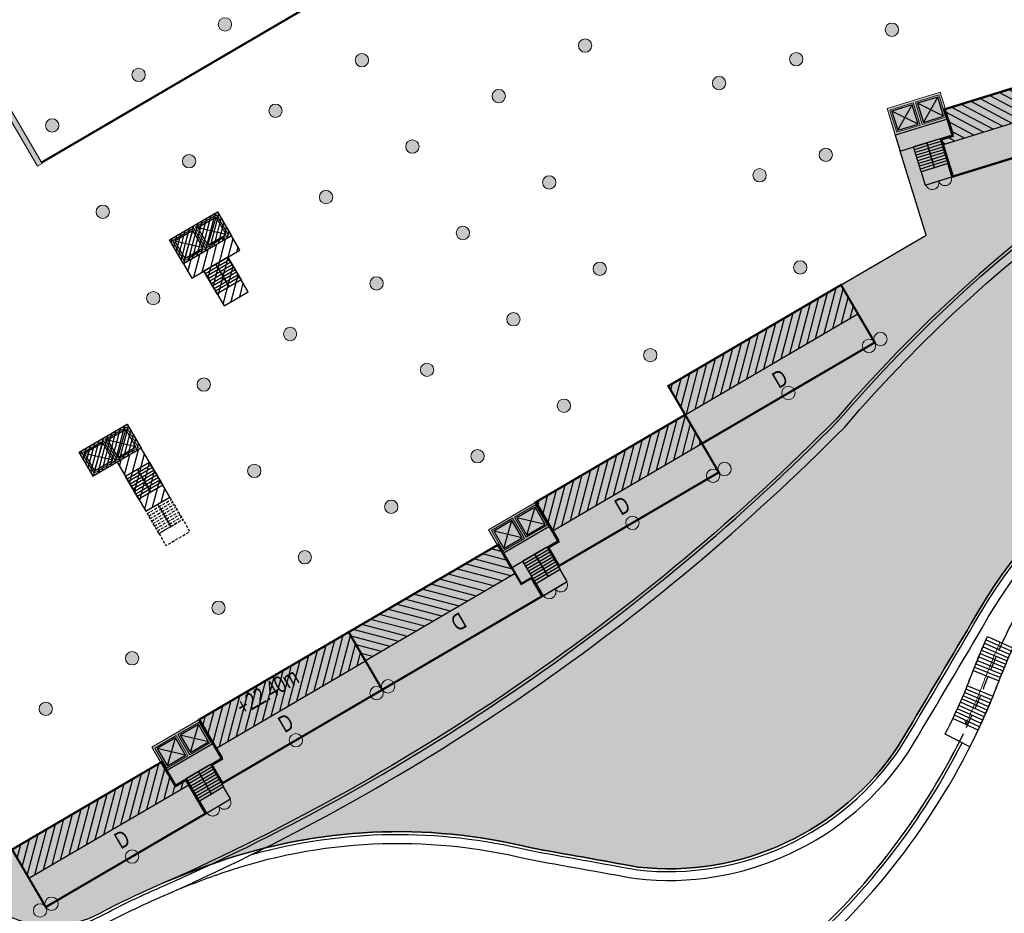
# Model space of a CAD drawing. Header units: millimetres. Extents: x -1402 to -179, y -280 to 6164.
# Tile 88 of 212: x -734 to -646, y 2125 to 2205. Entities that reach past the tile are written whole.
import ezdxf

# ---------------------------------------------------------------- set-up
doc = ezdxf.new("R2010")
doc.units = ezdxf.units.MM
doc.linetypes.add('AJN-Projection', pattern=[0.375, 0.25, -0.125])
doc.layers.get('0').update_dxf_attribs({"linetype": 'CONTINUOUS'})
for name, color, linetype, lineweight in [('AJN-2-POT 120', 2, 'CONTINUOUS', 20), ('AJN-2-SBT-C', 2, 'CONTINUOUS', 20), ('AJN-5-ASC-C', 230, 'CONTINUOUS', 30), ('AJN-7-500-A', 10, 'CONTINUOUS', 18), ('AJN-8-252-H', 252, 'CONTINUOUS', 20)]:
    doc.layers.add(name, color=color, linetype=linetype, lineweight=lineweight)
for name, color, linetype, true_color in [('AJN-2-SBT-H', 7, 'CONTINUOUS', 0x6e6e6e), ('AJN-9-SRF-MARINHORIZON-CIRCULATION 50 %', 7, 'CONTINUOUS', 0xff80ff), ('AJN-9-SRF-MARINHORIZON-CIRUCLATION 100 %', 7, 'CONTINUOUS', 0xd100d1), ('AJN-9-SRF-MARINHORIZON-HOUSING DUPLEX', 7, 'CONTINUOUS', 0x96cd7e)]:
    doc.layers.add(name, color=color, linetype=linetype, true_color=true_color)
for name, color, linetype in [('AJN-2-SBT-P', 251, 'AJN-Projection'), ('AJN-2-SBT-V', 51, 'CONTINUOUS'), ('AJN-3-MEX-V', 141, 'CONTINUOUS'), ('AJN-8-251-H', 251, 'CONTINUOUS'), ('AJN-8-254-H', 254, 'CONTINUOUS')]:
    doc.layers.add(name, color=color, linetype=linetype)
doc.layers.add('AJN-6-Etang', color=7, linetype='CONTINUOUS', lineweight=15, true_color=0x46a499)
doc.styles.get("Standard").update_dxf_attribs({"font": 'rs.shx', "bigfont": 'hztxt.shx'})

# ---------------------------------------------------------------- blocks, each defined once
blk = doc.blocks.new('ESCALIER COURBE')
at = {"layer": 'AJN-8-251-H', "linetype": 'Continuous'}
for p, q in [((-2.526190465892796, 0.9008808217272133), (-0.62480087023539, -0.7224644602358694)), ((-2.309378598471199, 1.153708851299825), (-0.415090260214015, -0.477917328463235)), ((-2.091465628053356, 1.405588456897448), (-0.2043146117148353, -0.2342875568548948)), ((-1.872455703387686, 1.656514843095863), (0.007522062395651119, 0.008420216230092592)), ((-3.169978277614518, 0.1367544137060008), (-1.247502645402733, -1.461563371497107)), ((-2.956494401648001, 0.3923987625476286), (-1.041011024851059, -1.214292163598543)), ((-2.741897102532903, 0.647109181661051), (-0.8334424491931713, -0.9679242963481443)), ((-3.800957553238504, -0.6379605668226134), (-1.858627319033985, -2.210246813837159)), ((-3.590847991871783, -0.3795556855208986), (-1.6553966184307, -1.960301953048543)), ((-3.382344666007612, -0.1198189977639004), (-1.452913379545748, -1.709733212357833)), ((-4.009937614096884, -0.8972797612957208), (-2.060765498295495, -2.461076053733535)), ((-3.418879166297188, -4.152096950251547), (-5.330543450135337, -2.541029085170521)), ((-3.205460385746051, -3.89750844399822), (-5.125533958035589, -2.296472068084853)), ((-2.993377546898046, -3.641805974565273), (-4.921807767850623, -2.050844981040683)), ((-4.285796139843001, -5.159172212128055), (-6.163301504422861, -3.508422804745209)), ((-4.067092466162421, -4.909109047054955), (-5.953215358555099, -3.268212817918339)), ((-3.849701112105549, -4.657904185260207), (-5.744389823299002, -3.02690612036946)), ((-3.633628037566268, -4.405564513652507), (-5.536830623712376, -2.78450932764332)), ((-4.949720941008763, -5.902443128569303), (-6.801065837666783, -4.222406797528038)), ((-4.727116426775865, -5.655846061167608), (-6.587232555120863, -3.985526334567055)), ((-4.505806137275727, -5.408086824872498), (-6.374642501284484, -3.747529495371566)), ((-5.173613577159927, -6.147871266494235), (-7.016136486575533, -4.45816439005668)), ((-6.312182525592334, -7.357243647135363), (-8.109842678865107, -5.619884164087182))]:
    blk.add_line(p, q, dxfattribs=at)
at = {"layer": 'AJN-8-251-H', "linetype": 'Continuous', "flags": 128}
for points in [[(-4.012698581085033, -0.8950646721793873, -0.01090874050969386), (-1.872455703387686, 1.656514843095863)], [(-2.06270429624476, -2.459520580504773, -0.01087050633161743), (-2.273736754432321e-13, 0, -6.100320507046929e-05), (0.007522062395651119, 0.008420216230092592)]]:
    blk.add_lwpolyline(points, format="xyb", dxfattribs=at)
at = {"layer": 'AJN-8-251-H', "linetype": 'Continuous'}
for points in [[(-8.109842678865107, -5.619884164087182, 0.01963747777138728), (-4.921807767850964, -2.050844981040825, -0.004816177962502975), (-4.012698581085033, -0.8950646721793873, -0.004816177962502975)], [(-6.312182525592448, -7.357243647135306, 0.01980274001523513), (-2.966707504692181, -3.609457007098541, -0.004953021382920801), (-2.06270429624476, -2.459520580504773, -0.004953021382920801)]]:
    blk.add_lwpolyline(points, format="xyb", dxfattribs=at)
at = {"layer": 'AJN-8-252-H', "flags": 128}
blk.add_lwpolyline([(-6.094875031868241, -5.303017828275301, 0.01317423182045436), (-3.944375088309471, -2.830298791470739, -0.01579367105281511), (-0.932506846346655, 0.8325026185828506)], format="xyb", dxfattribs=at)
blk.add_lwpolyline([(-5.716615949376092, -5.172940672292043), (-6.094875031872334, -5.303017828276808), (-6.018395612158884, -4.910397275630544)], dxfattribs=at)
blk = doc.blocks.new('1.20diam')
at = {"layer": 'AJN-2-SBT-H'}
h = blk.add_hatch(color=256, dxfattribs=at)
h.dxf.hatch_style = 1
edge = h.paths.add_edge_path()
edge.add_arc((0, 0), 0.6, 0, 360)
at = {"layer": 'AJN-2-POT 120', "linetype": 'Continuous'}
blk.add_circle((0, 0), 0.6, dxfattribs=at)
blk = doc.blocks.new('A$C14EE340C')
at = {"layer": 'AJN-2-SBT-P'}
for p, q in [((-1.250000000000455, 9.094947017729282e-13), (-4.547473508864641e-13, 4.547473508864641e-13)), ((-1.25, -2.339999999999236), (-1.25, 9.094947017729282e-13)), ((-2.273736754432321e-13, 0), (0, -2.340000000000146)), ((-1.250000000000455, -0.259999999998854), (-4.547473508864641e-13, -0.2599999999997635)), ((-1.249999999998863, -0.5199999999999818), (9.094947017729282e-13, -0.5200000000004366)), ((-1.25, -0.7799999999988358), (-2.273736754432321e-13, -0.7799999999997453)), ((-1.25, -1.039999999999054), (-4.547473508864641e-13, -1.040000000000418)), ((-1.25, -1.299999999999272), (0, -1.300000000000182)), ((-1.25, -1.559999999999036), (-4.547473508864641e-13, -1.559999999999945)), ((-1.250000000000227, -1.819999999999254), (-4.547473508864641e-13, -1.820000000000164)), ((-1.250000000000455, -2.079999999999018), (-2.273736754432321e-13, -2.079999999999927)), ((-1.25, -2.339999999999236), (0, -2.340000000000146))]:
    blk.add_line(p, q, dxfattribs=at)
blk = doc.blocks.new('A$C46E24FA1')
at = {"layer": 'AJN-2-SBT-V', "linetype": 'Continuous'}
for p, q in [((-2.273736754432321e-13, 2.340000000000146), (1.249999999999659, 2.340000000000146)), ((0, 0), (0, 2.3400000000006)), ((-3.410605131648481e-13, 2.079999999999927), (1.249999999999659, 2.079999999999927)), ((-2.273736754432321e-13, 1.819999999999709), (1.249999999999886, 1.820000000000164)), ((1.250000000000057, 2.3400000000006), (1.250000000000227, 0)), ((-1.13686837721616e-13, 1.559999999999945), (1.249999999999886, 1.559999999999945)), ((0, 1.299999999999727), (1.25, 1.300000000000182)), ((0, 1.039999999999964), (1.250000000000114, 1.039999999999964)), ((0, 0.7799999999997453), (1.249999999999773, 0.7800000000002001)), ((0, 0.5199999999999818), (1.25, 0.5199999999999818)), ((-1.13686837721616e-13, 0.2600000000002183), (1.25, 0.2600000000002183)), ((0, 0), (1.250000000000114, 0))]:
    blk.add_line(p, q, dxfattribs=at)
blk = doc.blocks.new('A$C7BA06BBA')
at = {"layer": 'AJN-2-SBT-H'}
h = blk.add_hatch(color=256, dxfattribs=at)
h.dxf.hatch_style = 1
h.paths.add_polyline_path([(-4.299999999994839, -2.499999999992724), (-4.299999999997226, -2.299999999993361), (-4.799999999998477, -2.299999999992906), (-4.799999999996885, -0.1999999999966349), (-2.599999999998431, -0.1999999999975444), (-2.599999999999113, -2.29999999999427), (-3.099999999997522, -2.299999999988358), (-3.099999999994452, -2.499999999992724), (-1.899999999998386, -2.499999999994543), (-1.900000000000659, -2.299999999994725), (-2.40000000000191, -2.299999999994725), (-2.400000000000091, -0.1999999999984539), (-0.2000000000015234, -0.1999999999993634), (-0.2000000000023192, -2.299999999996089), (-0.7000000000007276, -2.299999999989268), (-0.6999999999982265, -2.499999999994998), (-7.958078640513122e-13, -2.499999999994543), (0, 0), (-4.999999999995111, 1.818989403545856e-12), (-4.999999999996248, -2.499999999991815)])
at = {"layer": 'AJN-9-SRF-MARINHORIZON-CIRCULATION 50 %'}
h = blk.add_hatch(dxfattribs=at)
h.set_pattern_fill('ANSI31', color=256, scale=0.2, angle=342.8336973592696)
h.set_pattern_definition([(44.9999999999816, (4349.835152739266, -2587.403389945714), (-0.4490128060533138, 0.4490128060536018), [])])
h.paths.add_polyline_path([(-5.229594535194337e-12, -2.499999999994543), (-2.500000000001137, -2.499999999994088), (-2.500000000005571, -7.589999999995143), (-2.955857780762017e-12, -7.589999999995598)])
at = {"layer": 'AJN-9-SRF-MARINHORIZON-CIRUCLATION 100 %'}
h = blk.add_hatch(dxfattribs=at)
h.set_pattern_fill('ANSI31', color=256, scale=0.1, angle=342.8336973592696)
h.set_pattern_definition([(44.9999999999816, (4291.917990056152, -2579.573389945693), (-0.224506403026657, 0.224506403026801), [])])
h.paths.add_polyline_path([(-4.999999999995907, 2.728484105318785e-12), (-4.999999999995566, -2.499999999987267), (-2.501110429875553e-12, -2.499999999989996), (-9.094947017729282e-13, 4.547473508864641e-13)])
at = {"layer": 'AJN-2-SBT-C', "flags": 128}
blk.add_lwpolyline([(-3.099999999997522, -2.299999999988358), (-3.099999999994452, -2.499999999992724), (-1.899999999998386, -2.499999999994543), (-1.900000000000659, -2.299999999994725), (-2.40000000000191, -2.299999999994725), (-2.400000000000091, -0.1999999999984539), (-0.2000000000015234, -0.1999999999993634), (-0.2000000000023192, -2.299999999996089), (-0.7000000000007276, -2.299999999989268), (-0.6999999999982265, -2.499999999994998), (-7.958078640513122e-13, -2.499999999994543), (0, 0), (-4.999999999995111, 1.818989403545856e-12), (-4.999999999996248, -2.499999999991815), (-4.299999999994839, -2.499999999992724), (-4.299999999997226, -2.299999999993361), (-4.799999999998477, -2.299999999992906), (-4.799999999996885, -0.1999999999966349), (-2.599999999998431, -0.1999999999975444), (-2.599999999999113, -2.29999999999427)], close=True, dxfattribs=at)
at = {"layer": 'AJN-2-SBT-V'}
for p, q in [((-3.099999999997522, -2.299999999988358), (-4.299999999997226, -2.299999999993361)), ((-0.7000000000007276, -2.299999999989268), (-1.900000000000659, -2.299999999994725))]:
    blk.add_line(p, q, dxfattribs=at)
at = {"layer": 'AJN-2-SBT-V', "flags": 128}
blk.add_lwpolyline([(-2.500000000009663, -6.339999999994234), (-2.500000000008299, -7.589999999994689), (-8.412825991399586e-12, -7.589999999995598), (-7.958078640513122e-12, -6.339999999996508)], close=True, dxfattribs=at)
at = {"layer": 'AJN-5-ASC-C'}
for p, q in [((-2.74999999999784, -2.149999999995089), (-4.649999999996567, -0.3499999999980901)), ((-4.649999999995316, -2.149999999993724), (-2.749999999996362, -0.3499999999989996)), ((-0.3500000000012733, -2.149999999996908), (-2.25, -0.3499999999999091)), ((-2.249999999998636, -2.149999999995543), (-0.3499999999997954, -0.3500000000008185))]:
    blk.add_line(p, q, dxfattribs=at)
for points in [[(-2.74999999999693, -2.149999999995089), (-2.749999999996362, -0.3499999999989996), (-4.649999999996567, -0.3499999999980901), (-4.649999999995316, -2.149999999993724)], [(-0.3499999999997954, -2.149999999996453), (-0.3499999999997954, -0.3500000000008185), (-2.25, -0.3499999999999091), (-2.249999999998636, -2.149999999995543)]]:
    blk.add_lwpolyline(points, close=True, dxfattribs=at)
at = {"layer": 'AJN-9-SRF-MARINHORIZON-CIRCULATION 50 %'}
blk.add_lwpolyline([(-2.500000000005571, -7.589999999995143), (-2.955857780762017e-12, -7.589999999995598), (-5.229594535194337e-12, -2.499999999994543), (-2.500000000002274, -2.499999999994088), (-2.500000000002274, -2.499999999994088), (-2.500000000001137, -2.499999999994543)], close=True, dxfattribs=at)
at = {"layer": 'AJN-9-SRF-MARINHORIZON-CIRUCLATION 100 %'}
blk.add_lwpolyline([(-4.999999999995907, 2.728484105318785e-12), (-9.094947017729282e-13, 4.547473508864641e-13), (-2.501110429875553e-12, -2.499999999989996), (-4.999999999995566, -2.499999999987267)], close=True, dxfattribs=at)
at = {"linetype": 'Continuous', "rotation": 179.9999999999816}
for p in [(-1.250000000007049, -3.999999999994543), (-7.275957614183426e-12, -3.999999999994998)]:
    blk.add_blockref('A$C46E24FA1', p, dxfattribs=at)
blk = doc.blocks.new('A$C122A62CA')
at = {"layer": 'AJN-2-SBT-H'}
h = blk.add_hatch(color=256, dxfattribs=at)
h.dxf.hatch_style = 1
h.paths.add_polyline_path([(-1.250000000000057, -4.799999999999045), (1.249999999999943, -4.799999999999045), (1.249999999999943, 2.273736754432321e-13), (-1.249999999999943, -2.273736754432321e-13)])
h.paths.add_polyline_path([(1.050000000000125, -4.599999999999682), (1.050000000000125, -2.499999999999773), (-1.050000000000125, -2.499999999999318), (-1.050000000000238, -4.599999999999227)], flags=16)
h.paths.add_polyline_path([(1.050000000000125, -2.299999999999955), (-1.050000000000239, -2.2999999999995), (-1.050000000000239, -0.1999999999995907), (1.050000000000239, -0.2000000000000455)], flags=16)
at = {"layer": 'AJN-9-SRF-MARINHORIZON-CIRUCLATION 100 %'}
h = blk.add_hatch(dxfattribs=at)
h.set_pattern_fill('ANSI31', color=256, scale=0.1, angle=342.8336973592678)
h.set_pattern_definition([(44.99999999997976, (4295.667990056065, -2579.573389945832), (-0.2245064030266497, 0.2245064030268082), [])])
h.paths.add_polyline_path([(1.249999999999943, -4.799999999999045), (1.249999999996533, -6.822320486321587e-13), (-1.250000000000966, 6.821210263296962e-13), (-1.250000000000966, -4.799999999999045)])
at = {"layer": 'AJN-2-SBT-C', "flags": 128}
for points in [[(-1.249999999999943, -2.273736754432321e-13), (1.249999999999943, 2.273736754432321e-13), (1.249999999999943, -4.799999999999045), (-1.250000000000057, -4.799999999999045)], [(-1.050000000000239, -0.1999999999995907), (-1.050000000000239, -2.2999999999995), (1.050000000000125, -2.299999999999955), (1.050000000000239, -0.2000000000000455)], [(1.050000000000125, -4.599999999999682), (1.050000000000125, -2.499999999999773), (-1.050000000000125, -2.499999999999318), (-1.050000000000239, -4.599999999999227)]]:
    blk.add_lwpolyline(points, close=True, dxfattribs=at)
at = {"layer": 'AJN-5-ASC-C'}
for p, q in [((-0.9000000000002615, -0.3499999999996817), (0.9000000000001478, -2.149999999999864)), ((-0.9000000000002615, -2.149999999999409), (0.9000000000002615, -0.3500000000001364)), ((-0.9000000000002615, -4.449999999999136), (0.9000000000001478, -2.649999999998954)), ((-0.9000000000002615, -2.649999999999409), (0.9000000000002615, -4.449999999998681))]:
    blk.add_line(p, q, dxfattribs=at)
for points in [[(-0.9000000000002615, -0.3499999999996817), (-0.9000000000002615, -2.149999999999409), (0.9000000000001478, -2.149999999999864), (0.9000000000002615, -0.3500000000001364)], [(-0.9000000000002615, -4.449999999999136), (-0.9000000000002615, -2.649999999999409), (0.9000000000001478, -2.649999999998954), (0.9000000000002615, -4.449999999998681)]]:
    blk.add_lwpolyline(points, close=True, dxfattribs=at)
at = {"layer": 'AJN-9-SRF-MARINHORIZON-CIRUCLATION 100 %'}
blk.add_lwpolyline([(-1.250000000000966, 6.821210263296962e-13), (1.249999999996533, -6.821210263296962e-13), (1.249999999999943, -4.799999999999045), (-1.250000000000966, -4.799999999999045)], close=True, dxfattribs=at)
blk = doc.blocks.new('A$C70550064')
at = {"layer": 'AJN-2-SBT-H'}
h = blk.add_hatch(color=256, dxfattribs=at)
h.dxf.hatch_style = 1
edge = h.paths.add_edge_path()
edge.add_arc((-64.42105186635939, -366.7817871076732), 386.5000000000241, 81.59850729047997, 87.70591755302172, ccw=False)
edge.add_line((-7.949999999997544, 15.57049848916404), (-7.949999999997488, -0.3999999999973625))
edge.add_line((-7.949999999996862, -0.3999999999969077), (-7.449999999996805, -0.3999999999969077))
edge.add_line((-7.449999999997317, -0.3999999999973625), (-7.44999999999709, 16.00183225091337))
edge.add_arc((-64.42105186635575, -366.7817871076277), 386.9999999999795, 81.53460655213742, 87.78296594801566)
edge.add_line((-49.44999999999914, 19.92852773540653), (-49.44999999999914, -0.3999999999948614))
edge.add_line((-49.44999999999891, -0.399999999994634), (-48.95000000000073, -0.399999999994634))
edge.add_line((-48.9500000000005, -0.3999999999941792), (-48.94999999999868, 19.40844652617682))
at = {"layer": 'AJN-2-SBT-C', "linetype": 'Continuous', "flags": 128}
blk.add_lwpolyline([(-48.94999999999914, 19.4084465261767, -0.02665491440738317), (-7.949999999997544, 15.57049848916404), (-7.949999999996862, -0.3999999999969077), (-7.449999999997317, -0.3999999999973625), (-7.449999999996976, 16.00183225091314, 0.02727036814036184), (-49.44999999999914, 19.92852773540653), (-49.44999999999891, -0.399999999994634), (-48.9500000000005, -0.3999999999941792)], format="xyb", close=True, dxfattribs=at)
at = {"layer": 'AJN-3-MEX-V', "color": 132, "linetype": 'Continuous', "const_width": 0.2, "flags": 128}
blk.add_lwpolyline([(-7.949999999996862, -0.2999999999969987), (-7.949999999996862, -0.2999999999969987), (-48.95000000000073, -0.2999999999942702)], dxfattribs=at)
at = {"rotation": 359.9999999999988}
for p in [(-37.4499999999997, 15.99999999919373), (-19.44999999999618, 13.4999999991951)]:
    blk.add_blockref('A$C122A62CA', p, dxfattribs=at)
at = {"layer": 'AJN-2-POT 120', "linetype": 'Continuous', "rotation": 291.492555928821}
for p in [(-46.44999999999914, 11.10000000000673), (-28.44999999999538, 11.09999999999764), (-10.44999999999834, 11.09999999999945), (-46.44999999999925, 2.100000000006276), (-37.44999999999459, 2.099999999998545), (-28.44999999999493, 2.099999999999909), (-19.44999999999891, 2.099999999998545), (-10.44999999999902, 2.09999999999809)]:
    blk.add_blockref('1.20diam', p, dxfattribs=at)
blk = doc.blocks.new('A$C74AA591F')
at = {"layer": 'AJN-2-SBT-H'}
h = blk.add_hatch(color=256, dxfattribs=at)
h.dxf.hatch_style = 1
h.paths.add_polyline_path([(-1.799999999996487, -2.499999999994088), (-1.799999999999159, -2.299999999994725), (-2.300000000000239, -2.29999999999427), (-2.299999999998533, -0.1999999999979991), (-0.1000000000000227, -0.1999999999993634), (-0.1000000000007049, -2.299999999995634), (-0.5999999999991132, -2.299999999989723), (-0.5999999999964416, -2.499999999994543), (0.600000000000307, -2.499999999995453), (0.5999999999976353, -2.299999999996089), (0.09999999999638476, -2.299999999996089), (0.0999999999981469, -0.1999999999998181), (2.299999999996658, -0.2000000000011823), (2.299999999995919, -2.299999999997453), (1.79999999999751, -2.299999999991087), (1.800000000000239, -2.499999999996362), (2.499999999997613, -2.499999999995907), (2.499999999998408, -1.364242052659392e-12), (-2.499999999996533, 4.547473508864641e-13), (-2.499999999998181, -2.499999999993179)])
at = {"layer": 'AJN-9-SRF-MARINHORIZON-CIRCULATION 50 %'}
h = blk.add_hatch(dxfattribs=at)
h.set_pattern_fill('ANSI31', color=256, scale=0.2, angle=342.8336973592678)
h.set_pattern_definition([(44.99999999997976, (4351.085152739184, -2587.403389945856), (-0.4490128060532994, 0.4490128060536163), [])])
h.paths.add_polyline_path([(1.250000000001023, -3.999999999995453), (2.49999999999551, -3.999999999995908), (2.499999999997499, -2.5), (-2.499999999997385, -2.499999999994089), (-2.499999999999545, -3.999999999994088), (-1.250000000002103, -3.999999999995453), (-1.250000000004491, -7.589999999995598), (1.249999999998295, -7.589999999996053)])
at = {"layer": 'AJN-9-SRF-MARINHORIZON-CIRUCLATION 100 %'}
h = blk.add_hatch(dxfattribs=at)
h.set_pattern_fill('ANSI31', color=256, scale=0.1, angle=342.8336973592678)
h.set_pattern_definition([(44.99999999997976, (4294.417990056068, -2579.573389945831), (-0.2245064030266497, 0.2245064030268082), [])])
h.paths.add_polyline_path([(-2.499999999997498, 1.36413103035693e-12), (-2.499999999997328, -2.499999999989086), (2.499999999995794, -2.499999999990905), (2.499999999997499, -1.364242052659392e-12)])
at = {"layer": 'AJN-2-SBT-C', "flags": 128}
blk.add_lwpolyline([(-0.5999999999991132, -2.299999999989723), (-0.5999999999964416, -2.499999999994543), (0.600000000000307, -2.499999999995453), (0.5999999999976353, -2.299999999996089), (0.09999999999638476, -2.299999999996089), (0.0999999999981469, -0.1999999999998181), (2.299999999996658, -0.2000000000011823), (2.299999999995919, -2.299999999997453), (1.79999999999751, -2.299999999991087), (1.800000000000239, -2.499999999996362), (2.499999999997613, -2.499999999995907), (2.499999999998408, -1.364242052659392e-12), (-2.499999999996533, 4.547473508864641e-13), (-2.499999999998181, -2.499999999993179), (-1.799999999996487, -2.499999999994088), (-1.799999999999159, -2.299999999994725), (-2.300000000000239, -2.29999999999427), (-2.299999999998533, -0.1999999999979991), (-0.1000000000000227, -0.1999999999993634), (-0.1000000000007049, -2.299999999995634)], close=True, dxfattribs=at)
at = {"layer": 'AJN-2-SBT-V'}
for p, q in [((-0.5999999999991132, -2.299999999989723), (-1.799999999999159, -2.299999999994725)), ((1.79999999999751, -2.299999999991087), (0.5999999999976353, -2.299999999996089))]:
    blk.add_line(p, q, dxfattribs=at)
at = {"layer": 'AJN-2-SBT-V', "flags": 128}
for points in [[(2.499999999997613, -2.499999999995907), (-2.499999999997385, -2.499999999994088), (-2.499999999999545, -3.999999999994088), (2.499999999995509, -3.999999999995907)], [(-1.250000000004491, -6.339999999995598), (-1.250000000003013, -7.589999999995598), (1.249999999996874, -7.589999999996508), (1.249999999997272, -6.339999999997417)]]:
    blk.add_lwpolyline(points, close=True, dxfattribs=at)
at = {"layer": 'AJN-5-ASC-C'}
for p, q in [((-0.2499999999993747, -2.149999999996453), (-2.149999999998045, -0.3499999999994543)), ((-2.149999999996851, -2.149999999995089), (-0.2499999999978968, -0.3500000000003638)), ((2.149999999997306, -2.149999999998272), (0.2499999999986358, -0.3500000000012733)), ((0.2499999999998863, -2.149999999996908), (2.149999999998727, -0.3500000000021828))]:
    blk.add_line(p, q, dxfattribs=at)
for points in [[(-0.2499999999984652, -2.149999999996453), (-0.2499999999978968, -0.3500000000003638), (-2.149999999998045, -0.3499999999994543), (-2.149999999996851, -2.149999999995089)], [(2.149999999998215, -2.149999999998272), (2.149999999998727, -0.3500000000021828), (0.2499999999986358, -0.3500000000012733), (0.2499999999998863, -2.149999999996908)]]:
    blk.add_lwpolyline(points, close=True, dxfattribs=at)
at = {"layer": 'AJN-9-SRF-MARINHORIZON-CIRCULATION 50 %'}
blk.add_lwpolyline([(-1.250000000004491, -7.589999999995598), (1.249999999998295, -7.589999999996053), (1.250000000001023, -3.999999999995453), (2.499999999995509, -3.999999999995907), (2.499999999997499, -2.5), (-2.499999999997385, -2.499999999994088), (-2.499999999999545, -3.999999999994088), (-1.250000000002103, -3.999999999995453)], close=True, dxfattribs=at)
at = {"layer": 'AJN-9-SRF-MARINHORIZON-CIRUCLATION 100 %'}
blk.add_lwpolyline([(-2.499999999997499, 1.364242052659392e-12), (2.499999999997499, -1.364242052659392e-12), (2.499999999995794, -2.499999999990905), (-2.499999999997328, -2.499999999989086)], close=True, dxfattribs=at)
at = {"linetype": 'Continuous', "rotation": 179.9999999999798}
for p in [(-1.932676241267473e-12, -3.999999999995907), (1.249999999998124, -3.999999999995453)]:
    blk.add_blockref('A$C46E24FA1', p, dxfattribs=at)
blk = doc.blocks.new('POT 2X1.2')
at = {"layer": 'AJN-2-POT 120', "linetype": 'Continuous', "rotation": 321.8181818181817}
for p in [(-0.6000000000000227, 0), (0.5999999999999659, 0)]:
    blk.add_blockref('1.20diam', p, dxfattribs=at)
blk = doc.blocks.new('A$C031E58AA')
at = {"layer": 'AJN-2-SBT-H'}
h = blk.add_hatch(color=256, dxfattribs=at)
h.dxf.hatch_style = 1
h.paths.add_polyline_path([(-0.6, 0, 1), (0.6, 0)])
at = {"layer": 'AJN-2-POT 120', "linetype": 'Continuous'}
blk.add_line((0.6000000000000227, 0), (-0.6000000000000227, 0), dxfattribs=at)
blk.add_arc((0, 7.73070496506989e-12), 0.6, 180.0000000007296, 359.9999999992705, dxfattribs=at)
blk = doc.blocks.new('A$C4C7835BE')
for p in [(-0.6000000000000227, 0), (0.6000000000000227, 0)]:
    blk.add_blockref('A$C031E58AA', p)
blk = doc.blocks.new('A$C614F37DA')
at = {"layer": 'AJN-2-SBT-H'}
h = blk.add_hatch(color=256, dxfattribs=at)
h.dxf.hatch_style = 1
h.paths.add_polyline_path([(-2.499999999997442, 9.094808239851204e-13), (-2.499999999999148, -2.499999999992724), (2.499999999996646, -2.499999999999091), (2.499999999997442, -9.09508579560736e-13)])
h.paths.add_polyline_path([(2.299999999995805, -0.2000000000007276), (2.299999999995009, -2.299999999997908), (0.09999999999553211, -2.299999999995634), (0.09999999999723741, -0.1999999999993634)], flags=16)
h.paths.add_polyline_path([(2.149999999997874, -0.350000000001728), (2.149999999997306, -2.149999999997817), (0.2499999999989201, -2.149999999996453), (0.2499999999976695, -0.3500000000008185)], flags=0)
h.paths.add_polyline_path([(-0.1000000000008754, -0.1999999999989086), (-0.1000000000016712, -2.299999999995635), (-2.300000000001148, -2.299999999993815), (-2.299999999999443, -0.1999999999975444)], flags=16)
h.paths.add_polyline_path([(-0.2499999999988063, -0.3499999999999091), (-0.2499999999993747, -2.149999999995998), (-2.14999999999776, -2.149999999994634), (-2.149999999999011, -0.3499999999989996)], flags=0)
at = {"layer": 'AJN-2-SBT-C', "flags": 128}
for points in [[(2.499999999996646, -2.499999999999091), (2.499999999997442, -9.094947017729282e-13), (-2.499999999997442, 9.094947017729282e-13), (-2.499999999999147, -2.499999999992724)], [(-0.1000000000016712, -2.299999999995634), (-2.300000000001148, -2.299999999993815), (-2.299999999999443, -0.1999999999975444), (-0.1000000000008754, -0.1999999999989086)], [(2.299999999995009, -2.299999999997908), (0.09999999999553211, -2.299999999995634), (0.09999999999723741, -0.1999999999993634), (2.299999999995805, -0.2000000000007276)]]:
    blk.add_lwpolyline(points, close=True, dxfattribs=at)
at = {"layer": 'AJN-2-SBT-V', "flags": 128}
for points in [[(2.499999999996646, -2.499999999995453), (-2.499999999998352, -2.499999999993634), (-2.500000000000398, -3.999999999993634), (2.4999999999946, -3.999999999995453)], [(-1.2500000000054, -6.339999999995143), (-1.250000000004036, -7.589999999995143), (1.249999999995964, -7.589999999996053), (1.249999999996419, -6.339999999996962)]]:
    blk.add_lwpolyline(points, close=True, dxfattribs=at)
at = {"layer": 'AJN-5-ASC-C'}
for p, q in [((-0.2500000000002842, -2.149999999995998), (-2.149999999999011, -0.3499999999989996)), ((-2.14999999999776, -2.149999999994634), (-0.2499999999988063, -0.3499999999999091)), ((2.149999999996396, -2.149999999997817), (0.2499999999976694, -0.3500000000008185)), ((0.24999999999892, -2.149999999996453), (2.149999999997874, -0.350000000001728))]:
    blk.add_line(p, q, dxfattribs=at)
for points in [[(-0.2499999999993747, -2.149999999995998), (-0.2499999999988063, -0.3499999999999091), (-2.149999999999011, -0.3499999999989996), (-2.14999999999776, -2.149999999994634)], [(2.149999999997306, -2.149999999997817), (2.149999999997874, -0.350000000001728), (0.2499999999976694, -0.3500000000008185), (0.24999999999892, -2.149999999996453)]]:
    blk.add_lwpolyline(points, close=True, dxfattribs=at)
at = {"linetype": 'Continuous', "rotation": 179.9999999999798}
for p in [(-2.785327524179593e-12, -3.999999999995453), (1.249999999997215, -3.999999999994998)]:
    blk.add_blockref('A$C46E24FA1', p, dxfattribs=at)
blk = doc.blocks.new('A$C64DA66A7')
at = {"layer": 'AJN-9-SRF-MARINHORIZON-HOUSING DUPLEX'}
h = blk.add_hatch(dxfattribs=at)
h.set_pattern_fill('ANSI31', color=256, scale=0.2)
h.set_pattern_definition([(45, (19.22769715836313, -2233.063928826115), (-0.4490128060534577, 0.4490128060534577), [])])
h.paths.add_polyline_path([(16.64999999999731, 3.000000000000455), (16.64999999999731, 3.489999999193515), (15.60000000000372, 3.48999999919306), (15.6000000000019, 5.999999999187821), (0, 6), (0, 3)])
at = {"layer": 'AJN-2-SBT-C', "const_width": 0.2, "flags": 128}
blk.add_lwpolyline([(0, 6), (15.6000000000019, 5.999999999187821), (15.60000000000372, 3.48999999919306), (16.64999999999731, 3.489999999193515), (16.64999999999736, 0), (0, 0)], close=True, dxfattribs=at)
at = {"layer": 'AJN-9-SRF-MARINHORIZON-HOUSING DUPLEX'}
blk.add_line((0, 3), (16.64999999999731, 3.000000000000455), dxfattribs=at)
at = {"layer": 'AJN-7-500-A', "insert": (9.00000000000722, 1.799999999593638), "char_height": 1.5, "attachment_point": 5, "rotation": 359.9999999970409}
blk.add_mtext_dynamic_manual_height_columns('{\\fSwis721 LtCn BT|b0|i0|c0|p34;D}', width=58.7580560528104, gutter_width=35.69431197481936, heights=[0], dxfattribs=at)
blk = doc.blocks.new('A$C735C561C')
at = {"layer": 'AJN-9-SRF-MARINHORIZON-HOUSING DUPLEX'}
h = blk.add_hatch(dxfattribs=at)
h.set_pattern_fill('ANSI31', color=256, scale=0.2)
h.set_pattern_definition([(45, (-16.7723028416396, -2234.653928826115), (-0.4490128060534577, 0.4490128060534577), [])])
h.paths.add_polyline_path([(-15.6000000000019, 5.999999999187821), (-15.60000000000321, 3.000000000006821), (0, 3), (0, 6)])
at = {"layer": 'AJN-2-SBT-C', "const_width": 0.2, "flags": 128}
blk.add_lwpolyline([(0, 6), (-15.6000000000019, 5.999999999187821), (-15.60000000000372, 1.899999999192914), (-16.64999999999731, 1.899999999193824), (-16.64999999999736, 0), (0, 0)], close=True, dxfattribs=at)
at = {"layer": 'AJN-9-SRF-MARINHORIZON-HOUSING DUPLEX'}
blk.add_line((-15.60000000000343, 3.000000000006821), (0, 3), dxfattribs=at)
at = {"layer": 'AJN-7-500-A', "insert": (-8.999999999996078, 1.799999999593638), "char_height": 1.5, "attachment_point": 5, "rotation": 359.9999999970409}
blk.add_mtext_dynamic_manual_height_columns('{\\fSwis721 LtCn BT|b0|i0|c0|p34;D}', width=58.7580560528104, gutter_width=35.69431197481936, heights=[0], dxfattribs=at)
blk = doc.blocks.new('A$C50935A05')
at = {"layer": 'AJN-9-SRF-MARINHORIZON-HOUSING DUPLEX'}
h = blk.add_hatch(dxfattribs=at)
h.set_pattern_fill('ANSI31', color=256, scale=0.2)
h.set_pattern_definition([(45, (447.2276971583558, -1023.563928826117), (-0.4490128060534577, 0.4490128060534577), [])])
h.paths.add_polyline_path([(-18, 6.000000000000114), (-18, 3.000000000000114), (0, 3.000000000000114), (0, 6.000000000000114)])
at = {"layer": 'AJN-2-SBT-C', "const_width": 0.2, "flags": 128}
blk.add_lwpolyline([(-18, 6.000000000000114), (0, 6.000000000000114), (0, 0), (-18, 0)], close=True, dxfattribs=at)
at = {"layer": 'AJN-9-SRF-MARINHORIZON-HOUSING DUPLEX'}
blk.add_line((-18, 3.000000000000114), (0, 3.000000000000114), dxfattribs=at)
at = {"layer": 'AJN-7-500-A', "insert": (-9.000000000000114, 1.499999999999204), "char_height": 1.5, "attachment_point": 5, "rotation": 359.9999999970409}
blk.add_mtext_dynamic_manual_height_columns('{\\fSwis721 LtCn BT|b0|i0|c0|p34;D}', width=58.7580560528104, gutter_width=35.69431197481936, heights=[0], dxfattribs=at)

msp = doc.modelspace()

# ---------------------------------------------------------------- hatches: boundary and pattern name
at = {"layer": 'AJN-6-Etang', "linetype": 'Continuous', "transparency": 33554687}
h = msp.add_hatch(color=256, dxfattribs=at)
h.dxf.hatch_style = 1
h.set_gradient(color1=(181, 223, 247), rotation=200, centered=1, tint=0.800000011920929, name='INVCURVED')
edge = h.paths.add_edge_path()
edge.add_arc((-536.1331980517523, 2149.417541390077), 41.76902211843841, 80.08128101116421, 93.81348574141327, ccw=False)
edge.add_arc((-529.9721789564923, 2184.650621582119), 6.001325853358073, 8.314213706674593, 80.08128101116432, ccw=False)
edge.add_line((-524.0339273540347, 2185.518423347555), (-524.8218382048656, 2190.909992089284))
edge.add_arc((-539.6641874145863, 2188.740966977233), 15.00000000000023, 8.314213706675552, 17.11641258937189)
edge.add_line((-525.3285562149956, 2193.155678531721), (-531.8922719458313, 2214.46964363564))
edge.add_arc((-539.6903833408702, 2246.37856248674), 32.84797776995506, 259.0174260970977, 283.7331395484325, ccw=False)
edge.add_arc((-561.8123215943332, 2084.378913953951), 130.7194739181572, 83.02942774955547, 139.3583344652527)
edge.add_arc((-801.5518826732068, 2308.592369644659), 197.7256147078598, 293.8823795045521, 315.3027358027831, ccw=False)
edge.add_arc((-691.6662761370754, 2057.774338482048), 76.11284403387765, 109.1621766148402, 113.0774477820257, ccw=False)
edge.add_arc((-700.3908612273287, 2082.881288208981), 49.53320314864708, 76.1865285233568, 109.16217663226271, ccw=False)
edge.add_arc((6736.442926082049, 43252.96636338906), 41786.9397942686, 259.764921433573, 259.7784708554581)
edge.add_arc((-676.0644756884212, 2153.926779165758), 24.85499872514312, 263.5898590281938, 326.3375928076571)
edge.add_arc((-2060.139441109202, 2981.808366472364), 1637.60381086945, 329.0722052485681, 329.5217709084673)
edge.add_arc((-607.3271954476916, 2127.944119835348), 47.56153281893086, 102.10276570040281, 150.7305022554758, ccw=False)
edge.add_arc((-545.9599434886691, 1928.331226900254), 256.247943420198, 101.20186661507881, 106.16469985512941, ccw=False)
edge.add_line((-595.7402857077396, 2179.697346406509), (-581.894087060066, 2182.067430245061))
edge.add_arc((-618.1463783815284, 2405.268334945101), 226.1257890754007, 279.2254205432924, 286.4139132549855)
edge.add_arc((-534.1899581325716, 2120.26442650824), 70.98682985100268, 93.8134857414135, 106.41391325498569, ccw=False)
at = {"layer": 'AJN-8-254-H'}
h = msp.add_hatch(color=255, dxfattribs=at)
h.dxf.hatch_style = 1
h.paths.add_polyline_path([(-534.4543508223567, 2222.789335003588, 0.2070975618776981), (-540.8135035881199, 2230.230413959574), (-558.6068007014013, 2224.733933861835), (-560.3186484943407, 2230.27555610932), (-577.5167865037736, 2224.962925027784), (-578.1070788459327, 2226.873829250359), (-623.4910541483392, 2212.854386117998), (-623.0217717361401, 2211.335217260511), (-637.8312794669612, 2206.7604516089), (-636.3555486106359, 2201.983191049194), (-651.165056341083, 2197.408425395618), (-651.6343387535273, 2198.927594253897), (-656.4086478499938, 2197.442308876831), (-652.8954225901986, 2186.069237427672), (-676.0945145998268, 2172.49885998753), (-674.5797734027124, 2169.909350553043), (-692.2747545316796, 2159.558619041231), (-691.4719416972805, 2158.18617904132), (-722.5460548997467, 2140.009284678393), (-721.7432420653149, 2138.636844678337), (-735.1223741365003, 2130.810681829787, -0.2048362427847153), (-749.4903189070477, 2136.686230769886, 0.1509708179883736), (-735.0350987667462, 2124.644530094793, 0.2243781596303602), (-727.3529990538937, 2125.002478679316, -0.02131047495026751), (-721.5006108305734, 2127.796317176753, 0.09373704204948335), (-661.0019790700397, 2169.519930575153, -0.2508528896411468), (-545.9482657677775, 2214.13218980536, 0.1082626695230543), (-531.8922719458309, 2214.469643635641)])

# ---------------------------------------------------------------- linework, layer by layer
at = {"layer": 'AJN-2-SBT-P', "ltscale": 5, "flags": 128}
msp.add_lwpolyline([(-767.6830869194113, 2172.148074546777, -0.05121987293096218), (-760.7108442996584, 2164.390733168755, -0.08997890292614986), (-756.5121108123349, 2155.404548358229, 0.02060412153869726), (-755.4064137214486, 2150.675734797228, 0.06468475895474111), (-749.490318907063, 2136.686230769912, 0.03286619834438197), (-732.1687331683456, 2109.756508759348, 0.002338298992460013), (-729.3480626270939, 2106.256450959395, 0.01445521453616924), (-711.1978379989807, 2085.221318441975, 0.08916851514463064), (-704.9170514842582, 2080.425665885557, 0.3184438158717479), (-696.5850652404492, 2081.619676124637, 0.07982005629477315), (-692.9450630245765, 2086.382337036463, -0.007477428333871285), (-687.9677464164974, 2095.317687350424, -0.04115969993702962), (-685.263491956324, 2099.224564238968, -0.02993334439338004), (-663.9580859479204, 2122.205656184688, 0.1132434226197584), (-647.8496234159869, 2144.993567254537, -0.01578281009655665), (-646.0592934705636, 2149.367558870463, -0.02498436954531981), (-643.8799997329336, 2153.561335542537, 0.3128781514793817), (-612.4261998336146, 2140.139733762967, 0.06210957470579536), (-579.2684073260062, 2151.393528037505, -0.07904304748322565), (-540.4176712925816, 2163.328165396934, -0.00945298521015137), (-526.7406037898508, 2164.462102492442, 0.4573830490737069), (-521.7931540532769, 2170.185110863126), (-524.0339273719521, 2185.518423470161), (-524.8218382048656, 2190.909992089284, 0.03842573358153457), (-525.3285562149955, 2193.155678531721), (-534.454351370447, 2222.789336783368, 0.2247122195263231), (-541.5702899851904, 2230.569787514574, -0.2328075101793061), (-548.5503743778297, 2238.441527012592, 0.1068267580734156), (-556.3714938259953, 2255.453928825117), (-560.7691083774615, 2255.453928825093, 0.1422323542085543), (-768.0204055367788, 2195.280947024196)], format="xyb", dxfattribs=at)
at = {"layer": 'AJN-2-SBT-P', "flags": 128}
msp.add_lwpolyline([(-721.9135107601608, 2159.228423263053), (-721.2823685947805, 2158.149460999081), (-719.1244440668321, 2159.41174532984), (-719.7555862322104, 2160.490707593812)], close=True, dxfattribs=at)
at = {"layer": 'AJN-2-SBT-V'}
msp.add_lwpolyline([(-538.9112035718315, 2191.094080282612, -0.05998985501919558), (-528.9384449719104, 2190.56224623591, -0.3237964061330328), (-524.0339273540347, 2185.518423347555), (-524.8218382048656, 2190.909992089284, 0.03842573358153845), (-525.3285562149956, 2193.155678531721), (-531.8922719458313, 2214.469643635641, -0.1082626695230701), (-545.9482657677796, 2214.13218980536, 0.2508528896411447), (-661.0019790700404, 2169.519930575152, -0.0937370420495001), (-721.5006108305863, 2127.796317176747, -0.01708525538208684), (-716.6497959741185, 2129.670018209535, -0.144884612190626), (-688.5642251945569, 2130.981900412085, 5.912050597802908e-05), (-678.8394075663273, 2129.227169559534, 0.2808412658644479), (-655.3772131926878, 2140.149691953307, 0.00196160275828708), (-648.8165320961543, 2151.197815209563, -0.215421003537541), (-617.2992204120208, 2174.448508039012, -0.02165783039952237), (-595.7402857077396, 2179.697346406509), (-581.894087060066, 2182.067430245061, 0.03137600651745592), (-554.2490190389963, 2188.358215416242, -0.05503520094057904)], format="xyb", close=True, dxfattribs=at)
at = {"layer": 'AJN-2-SBT-V', "flags": 128}
msp.add_lwpolyline([(-660.557457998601, 2181.587307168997), (-652.895422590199, 2186.069237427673), (-655.2546263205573, 2193.706491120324)], dxfattribs=at)
at = {"layer": 'AJN-2-SBT-V', "linetype": 'Continuous', "flags": 128}
msp.add_lwpolyline([(-664.06743493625, 2122.108041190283, 0.09389314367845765), (-649.8988315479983, 2140.516749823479), (-651.1924363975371, 2141.171796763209, 0.01963747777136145), (-649.1998099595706, 2145.522779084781, -0.01572574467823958), (-647.3805131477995, 2149.964988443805), (-646.0565730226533, 2149.373500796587, -0.02494982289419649), (-643.8799997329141, 2153.561335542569, -0.189197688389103), (-617.2992204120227, 2174.448508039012, 0.2154210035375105), (-648.8165320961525, 2151.197815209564, -0.001961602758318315), (-655.3772131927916, 2140.149691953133, -0.2808412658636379), (-678.8394075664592, 2129.227169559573, -5.912050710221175e-05), (-688.5642253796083, 2130.981900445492, 0.1448846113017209), (-716.649795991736, 2129.670018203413, 0.03840971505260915), (-727.3529990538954, 2125.002478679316, -0.2243781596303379), (-735.0350987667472, 2124.644530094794, -0.150970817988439), (-749.4903189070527, 2136.686230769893, 0.03286619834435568), (-732.168733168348, 2109.756508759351, 0.00233829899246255), (-729.3480626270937, 2106.256450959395, 0.04253943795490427), (-724.9823251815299, 2103.412189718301, 0.2111097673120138), (-704.9509894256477, 2100.716146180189, 0.100205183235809)], format="xyb", close=True, dxfattribs=at)
at = {"layer": 'AJN-8-251-H', "linetype": 'Continuous', "flags": 128}
for points in [[(-732.6710109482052, 2123.767327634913, 0.1529291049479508), (-727.2357825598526, 2124.781661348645, -0.0213162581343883), (-721.4010033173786, 2127.567010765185, 0.09375056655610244), (-660.8180401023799, 2169.350387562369, -0.2508531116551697), (-545.9872767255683, 2213.885097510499, 0.1083085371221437), (-531.8185659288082, 2214.230302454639)], [(-730.0101396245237, 2123.024132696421, 0.08316220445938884), (-726.8606897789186, 2124.075045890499, -0.02133493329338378), (-721.0822839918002, 2126.833219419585, 0.09379377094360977), (-660.2293707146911, 2168.807919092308, -0.2508542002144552), (-546.1118379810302, 2213.094364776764, 0.108448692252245), (-531.5827193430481, 2213.464451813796)], [(-713.4720518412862, 2130.396723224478, -0.1281694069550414), (-688.6163418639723, 2130.737268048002, 5.921692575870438e-05), (-678.8756057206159, 2128.97966494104, 0.2809951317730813), (-655.1658185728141, 2140.016096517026, 0.001962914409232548), (-648.5997372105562, 2151.073288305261, -0.2154845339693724), (-617.2381446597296, 2174.205920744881, -0.02166131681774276), (-595.6969246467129, 2179.451078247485), (-581.8540072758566, 2181.82066393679, 0.03137600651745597), (-554.1783754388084, 2188.118404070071, -0.05503520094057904), (-538.894576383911, 2190.844633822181, -0.05998985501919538), (-528.9815077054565, 2190.315982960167, -0.3237964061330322), (-524.2812998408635, 2185.482272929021)], [(-721.0890370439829, 2126.830342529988, -0.01708525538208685), (-716.3051406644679, 2128.678195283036, -0.1450563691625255), (-688.783247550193, 2129.954468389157, 5.952462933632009e-05), (-678.9917090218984, 2128.187698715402, 0.2814724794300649), (-654.4892564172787, 2139.588757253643, 0.001967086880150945), (-647.9059689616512, 2150.674844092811, -0.215691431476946), (-617.0428263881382, 2173.429603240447, -0.03198491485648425), (-585.2005265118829, 2180.494203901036, 0.003869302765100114), (-581.725751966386, 2181.031011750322, 0.03137600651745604), (-553.9523159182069, 2187.351007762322, -0.0550352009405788), (-538.8413693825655, 2190.046405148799, -0.05998985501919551), (-529.1193084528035, 2189.52794047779, -0.3237964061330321), (-525.0728917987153, 2185.366591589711, -0.3237964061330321)], [(-726.9415530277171, 2103.322463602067, 0.01303936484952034), (-725.5052540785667, 2102.501188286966, 0.210806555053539), (-704.6584732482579, 2099.707714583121, 0.1002568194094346), (-663.3870994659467, 2121.307907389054, 0.1140038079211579), (-646.8717869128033, 2144.610640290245, -0.01582437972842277), (-645.1025573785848, 2148.934915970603, -0.02495373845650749), (-642.9740523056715, 2153.030524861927, -0.1891928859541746), (-616.996911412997, 2173.442968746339)], [(-728.6855950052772, 2105.444055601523, 0.03420607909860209), (-725.1068423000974, 2103.195287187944, 0.2110353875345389), (-704.8813427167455, 2100.476043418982, 0.1002175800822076), (-663.9054435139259, 2121.917538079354, 0.09391619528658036), (-649.6757962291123, 2140.403810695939, 0.09391619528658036)]]:
    msp.add_lwpolyline(points, format="xyb", dxfattribs=at)
at = {"layer": 'AJN-8-252-H', "linetype": 'Continuous', "flags": 128}
msp.add_lwpolyline([(-545.9482657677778, 2214.13218980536, 0.2508528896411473), (-661.0019790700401, 2169.519930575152, -0.09373704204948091), (-721.500610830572, 2127.796317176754, 0.02131047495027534), (-727.3529990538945, 2125.002478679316, -0.2243781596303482), (-735.0350987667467, 2124.644530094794, -0.1509708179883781), (-749.4903189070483, 2136.686230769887, 0.2048362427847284), (-735.1223741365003, 2130.810681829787), (-721.7432420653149, 2138.636844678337), (-722.5460548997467, 2140.009284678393), (-691.4719416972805, 2158.18617904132), (-692.2747545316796, 2159.558619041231), (-674.5797734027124, 2169.909350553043), (-676.0945145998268, 2172.49885998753), (-652.8954225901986, 2186.069237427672), (-656.4086478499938, 2197.442308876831), (-651.6343387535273, 2198.927594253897), (-651.165056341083, 2197.408425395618), (-636.3555486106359, 2201.983191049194)], format="xyb", dxfattribs=at)

# ---------------------------------------------------------------- block references
for name, p, rotation in [('A$C70550064', (-690.3559622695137, 2217.575968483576), 30.32562588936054), ('A$C614F37DA', (-654.0229690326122, 2198.189728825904), 17.16630264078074), ('A$C4C7835BE', (-651.782809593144, 2190.937847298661), 17.1663026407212), ('A$C74AA591F', (-718.8114079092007, 2186.901187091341), 30.3256258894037), ('A$C50935A05', (-657.527975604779, 2176.408288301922), 30.32562588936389), ('A$C735C561C', (-671.5502910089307, 2164.73033168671), 30.32562588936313), ('A$C7BA06BBA', (-724.7693795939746, 2169.061983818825), 30.32562588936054), ('A$C14EE340C', (-720.9370843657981, 2162.510524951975), 30.32562588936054), ('A$C614F37DA', (-690.1168300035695, 2160.820903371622), 30.32562588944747), ('A$C14EE340C', (-722.0160466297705, 2161.879382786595), 30.32562588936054), ('A$C4C7835BE', (-686.284534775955, 2154.26944450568), 30.32562588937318), ('A$C735C561C', (-701.8215913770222, 2145.180997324), 30.32562588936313), ('A$C614F37DA', (-720.38813037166, 2141.27156900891), 30.32562588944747), ('A$C64DA66A7', (-732.0928917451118, 2125.631662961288), 30.32562588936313), ('A$C4C7835BE', (-716.5558351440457, 2134.720110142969), 30.32562588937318)]:
    msp.add_blockref(name, p, dxfattribs=dict(rotation=rotation))
at = {"xscale": -1}
for name, p, rotation in [('A$C64DA66A7', (-634.5846715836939, 2196.250478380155), 17.16630264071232), ('A$C735C561C', (-701.8215913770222, 2145.180997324), 30.32562588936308)]:
    msp.add_blockref(name, p, dxfattribs=dict(at, rotation=rotation))
at = {"layer": 'AJN-2-POT 120', "linetype": 'Continuous'}
for p, rotation in [((-655.985691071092, 2204.543485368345), 321.8181818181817), ((-683.5794301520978, 2203.11944357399), 321.8181818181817), ((-664.5847600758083, 2201.887169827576), 321.8181818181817), ((-703.6607103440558, 2201.799524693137), 321.8181818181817), ((-671.5277315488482, 2199.742434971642), 321.8181818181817), ((-691.3479584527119, 2198.575219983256), 321.8181818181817), ((-711.4292386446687, 2197.255301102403), 321.8181818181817), ((-699.1164867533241, 2194.030996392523), 321.8181818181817), ((-661.9284445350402, 2193.288100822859), 321.8181818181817), ((-719.1977669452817, 2192.711077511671), 321.8181818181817), ((-667.8795629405, 2191.44975666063), 321.8181818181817), ((-686.8037348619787, 2190.806691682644), 321.8181818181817), ((-706.885015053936, 2189.486772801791), 321.8181818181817), ((-726.9662952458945, 2188.166853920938), 321.8181818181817), ((-694.5722631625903, 2186.262468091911), 321.8181818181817), ((-682.2595112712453, 2183.038163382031), 321.8181818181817), ((-664.2313943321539, 2183.157078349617), 321.8181818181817), ((-702.3407914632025, 2181.718244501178), 321.8181818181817), ((-722.4220716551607, 2180.398325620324), 321.8181818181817), ((-690.0280395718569, 2178.493939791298), 321.8181818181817), ((-710.1093197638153, 2177.174020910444), 321.8181818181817), ((-677.7152876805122, 2175.269635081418), 321.8181818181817), ((-697.7965678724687, 2173.949716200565), 321.8181818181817), ((-717.8778480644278, 2172.629797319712), 321.8181818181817), ((-665.2965039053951, 2171.86406471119), 334.9775050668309), ((-685.4838159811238, 2170.725411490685), 321.8181818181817), ((-693.2523442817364, 2166.181187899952), 321.8181818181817), ((-713.3336244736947, 2164.861269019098), 321.8181818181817), ((-701.0208725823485, 2161.636964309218), 321.8181818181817), ((-679.3188193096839, 2160.186108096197), 321.8181818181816), ((-708.7894008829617, 2157.092740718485), 321.8181818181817), ((-716.5579291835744, 2152.548517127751), 321.8181818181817), ((-724.3264574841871, 2148.004293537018), 321.8181818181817), ((-732.0949857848, 2143.460069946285), 321.8181818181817), ((-709.5901196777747, 2140.636773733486), 321.8181818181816), ((-724.324363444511, 2130.175886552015), 321.8181818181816)]:
    msp.add_blockref('1.20diam', p, dxfattribs=dict(at, rotation=rotation))
at = {"layer": 'AJN-2-POT 120'}
for p, rotation in [((-657.5279756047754, 2176.408288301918), 30.32562588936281), ((-671.550291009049, 2164.730331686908), 30.32562588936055), ((-701.8215913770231, 2145.180997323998), 30.32562588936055), ((-732.0928917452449, 2125.631662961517), 30.32562588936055)]:
    msp.add_blockref('POT 2X1.2', p, dxfattribs=dict(at, rotation=rotation))
at = {"layer": 'AJN-2-SBT-V', "rotation": 17.16630264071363}
msp.add_blockref('ESCALIER COURBE', (-645.1025573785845, 2148.934915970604), dxfattribs=at)

# ---------------------------------------------------------------- texts
at = {"layer": 'AJN-7-500-A', "insert": (-711.7612487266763, 2144.348403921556), "char_height": 1.5, "attachment_point": 8, "rotation": 30.32562588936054}
msp.add_mtext_dynamic_manual_height_columns('{\\fSwis721 LtCn BT|b0|i0|c0|p34;+22.40m}', width=11.10498822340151, gutter_width=35.69431197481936, heights=[0], dxfattribs=at)

doc.saveas('drawing.dxf')
